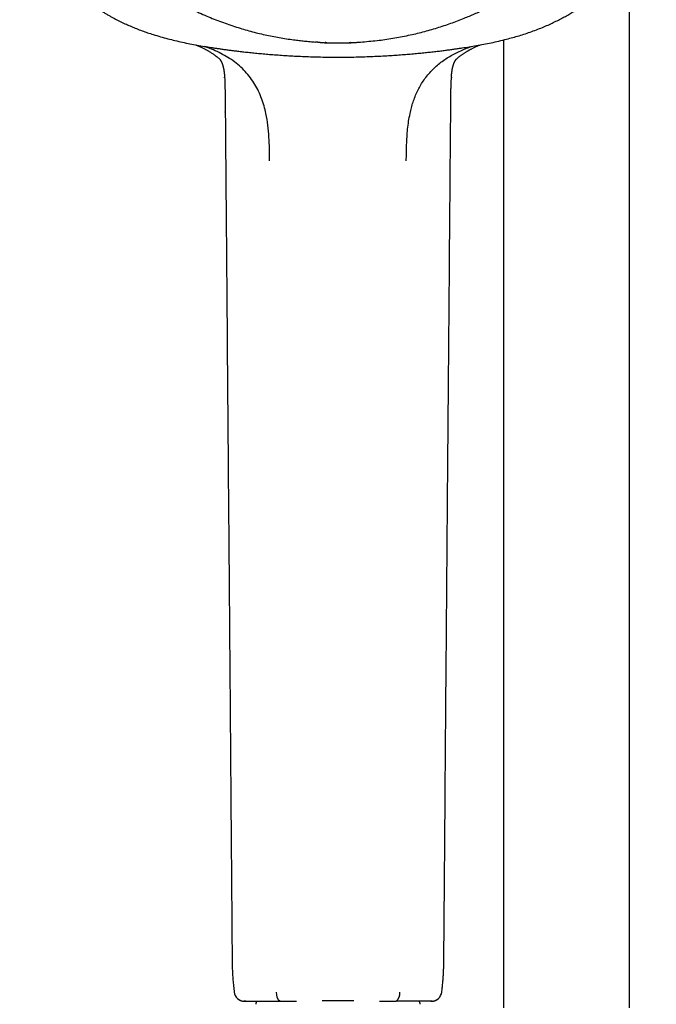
# Model space of a CAD drawing. Header units: millimetres. Extents: x 8 to 1577, y 12 to 2534.
# Tile 78 of 128: x 725 to 815, y 1960 to 2099. Entities that reach past the tile are written whole.
import ezdxf

# ---------------------------------------------------------------- set-up
doc = ezdxf.new("R2010")
doc.units = ezdxf.units.MM

msp = doc.modelspace()

# ---------------------------------------------------------------- linework, layer by layer
at = {"color": 7, "linetype": 'Continuous', "lineweight": 30}
for p, q in [((811, 1959.76), (811, 2108.17)), ((766.97, 2096.27), (766.62, 2096.3)), ((793.2, 2096.59), (793.2, 1959.76)), ((753.06, 2093.88), (753.07, 2093.86)), ((753.76, 2091.25), (753.76, 2091.35)), ((785.84, 2091.34), (785.84, 2091.25)), ((753.87, 2086.4), (753.87, 2086.41)), ((784.77, 1967.19), (784.77, 1967.19)), ((756.49, 1960.7), (756.49, 1960.7)), ((761.6, 1960.7), (761.6, 1960.7)), ((767.57, 1960.79), (772.03, 1960.79)), ((778.01, 1960.7), (778.01, 1960.7)), ((783.11, 1960.7), (783.11, 1960.7))]:
    msp.add_line(p, q, dxfattribs=at)
for centre, radius, start, end in [((756.62, 1962.19), 1.5, 187.6265, 264.9688), ((762.47, 1961.8), 1.4, 173.1584, 231.6527), ((777.14, 1961.8), 1.4, 308.3416, 6.8403), ((782.98, 1962.19), 1.5, 275.0317, 352.3746), ((758.67, 1960.29), 0.5, 124.8984, 182.4813), ((780.93, 1960.29), 0.5, 357.5187, 54.8152)]:
    msp.add_arc(centre, radius, start, end, dxfattribs=at)
for points, knots in [([(772.98, 2096.3), (773.37, 2096.33), (774.15, 2096.39), (775.31, 2096.51), (776.44, 2096.65), (777.55, 2096.82), (778.66, 2097.02), (779.74, 2097.24), (780.79, 2097.47), (781.81, 2097.72), (782.82, 2098), (783.81, 2098.29), (784.79, 2098.61), (785.76, 2098.94), (786.71, 2099.29), (787.59, 2099.64), (788.39, 2099.97), (789.11, 2100.28), (789.82, 2100.61), (790.6, 2100.98), (791.44, 2101.4), (792.33, 2101.87), (793.21, 2102.37), (794.09, 2102.88), (794.95, 2103.41), (795.91, 2104.04), (796.97, 2104.76), (798.12, 2105.61), (799.24, 2106.49), (800.16, 2107.27), (800.91, 2107.92), (801.47, 2108.44), (802.03, 2108.97), (802.64, 2109.56), (803.28, 2110.22), (803.96, 2110.94), (804.62, 2111.68), (805.26, 2112.44), (805.88, 2113.21), (806.57, 2114.1), (807.32, 2115.12), (808.1, 2116.27), (808.85, 2117.45), (809.45, 2118.47), (809.92, 2119.32), (810.27, 2119.99), (810.61, 2120.66), (810.97, 2121.41), (811.35, 2122.23), (811.73, 2123.12), (812.09, 2124.02), (812.43, 2124.94), (812.75, 2125.86), (813.09, 2126.91), (813.43, 2128.1), (813.77, 2129.44), (814.06, 2130.78), (814.26, 2131.93), (814.41, 2132.88), (814.5, 2133.62), (814.59, 2134.36), (814.67, 2135.18), (814.73, 2136.07), (814.78, 2137.03), (814.8, 2137.99), (814.8, 2138.96), (814.78, 2139.93), (814.73, 2141.03), (814.63, 2142.26), (814.48, 2143.62), (814.27, 2144.98), (814.06, 2146.13), (813.87, 2147.07), (813.7, 2147.8), (813.52, 2148.52), (813.3, 2149.32), (813.05, 2150.18), (812.75, 2151.1), (812.44, 2152.02), (812.1, 2152.93), (811.73, 2153.84), (811.3, 2154.86), (810.77, 2155.99), (810.15, 2157.23), (809.48, 2158.45), (808.88, 2159.47), (808.36, 2160.29), (807.94, 2160.92), (807.51, 2161.55), (807.03, 2162.24), (806.49, 2162.97), (805.89, 2163.75), (805.27, 2164.52), (804.62, 2165.27), (803.96, 2166.01), (803.19, 2166.84), (802.29, 2167.75), (801.27, 2168.72), (800.21, 2169.66), (799.28, 2170.44), (798.5, 2171.05), (797.89, 2171.52), (797.26, 2171.98), (796.57, 2172.48), (795.8, 2173), (794.95, 2173.55), (794.1, 2174.08), (793.22, 2174.59), (792.34, 2175.09), (791.32, 2175.63), (790.15, 2176.2), (788.84, 2176.8), (787.51, 2177.36), (786.36, 2177.8), (785.41, 2178.14), (784.67, 2178.4), (783.91, 2178.64), (783.08, 2178.89), (782.17, 2179.14), (781.18, 2179.4), (780.19, 2179.63), (779.18, 2179.84), (778.17, 2180.03), (777.02, 2180.23), (775.72, 2180.41), (774.27, 2180.57), (772.82, 2180.68), (771.58, 2180.74), (770.56, 2180.76), (769.77, 2180.77), (768.97, 2180.76), (768.1, 2180.74), (767.15, 2180.7), (766.13, 2180.63), (765.11, 2180.54), (764.08, 2180.43), (763.06, 2180.29), (761.91, 2180.12), (760.62, 2179.89), (759.19, 2179.58), (757.78, 2179.24), (756.59, 2178.91), (755.63, 2178.62), (754.87, 2178.38), (754.13, 2178.12), (753.31, 2177.83), (752.43, 2177.49), (751.49, 2177.11), (750.56, 2176.71), (749.63, 2176.29), (748.72, 2175.84), (747.69, 2175.32), (746.55, 2174.69), (745.31, 2173.97), (744.1, 2173.2), (743.1, 2172.52), (742.29, 2171.95), (741.66, 2171.48), (741.05, 2171.01), (740.38, 2170.48), (739.67, 2169.89), (738.91, 2169.24), (738.17, 2168.57), (737.45, 2167.88), (736.74, 2167.18), (735.96, 2166.36), (735.1, 2165.42), (734.19, 2164.35), (733.32, 2163.25), (732.54, 2162.2), (731.84, 2161.2), (731.23, 2160.27), (730.65, 2159.34), (730.11, 2158.42), (729.59, 2157.47), (729.11, 2156.54), (728.66, 2155.62), (728.24, 2154.71), (727.85, 2153.8), (727.49, 2152.88), (727.14, 2151.96), (726.83, 2151.04), (726.53, 2150.12), (726.25, 2149.14), (725.98, 2148.11), (725.73, 2147.05), (725.51, 2145.99), (725.33, 2144.95), (725.17, 2143.9), (725.04, 2142.87), (724.94, 2141.86), (724.87, 2140.87), (724.82, 2139.89), (724.8, 2138.9), (724.8, 2137.93), (724.83, 2136.97), (724.87, 2136), (724.94, 2135.11), (725.02, 2134.3), (725.11, 2133.55), (725.21, 2132.81), (725.33, 2132), (725.48, 2131.12), (725.67, 2130.17), (725.89, 2129.23), (726.12, 2128.29), (726.38, 2127.35), (726.71, 2126.29), (727.1, 2125.12), (727.58, 2123.82), (728.11, 2122.54), (728.6, 2121.47), (729.02, 2120.6), (729.36, 2119.93), (729.72, 2119.26), (730.12, 2118.53), (730.57, 2117.75), (731.09, 2116.92), (731.62, 2116.09), (732.18, 2115.28), (732.75, 2114.47), (733.43, 2113.58), (734.22, 2112.59), (735.13, 2111.52), (736.08, 2110.47), (736.91, 2109.61), (737.62, 2108.93), (738.18, 2108.4), (738.75, 2107.88), (739.38, 2107.32), (740.09, 2106.72), (740.87, 2106.09), (741.66, 2105.48), (742.47, 2104.88), (743.3, 2104.3), (744.25, 2103.67), (745.34, 2102.98), (746.58, 2102.25), (747.84, 2101.56), (749.05, 2100.96), (750.18, 2100.42), (751.23, 2099.96), (752.28, 2099.53), (753.33, 2099.13), (754.38, 2098.75), (755.42, 2098.41), (756.45, 2098.1), (757.45, 2097.81), (758.47, 2097.55), (759.48, 2097.32), (760.49, 2097.11), (761.5, 2096.92), (762.51, 2096.75), (763.45, 2096.62), (764.3, 2096.51), (765.07, 2096.43), (765.85, 2096.36), (766.36, 2096.32), (766.62, 2096.3)], [0, 0, 0, 0, 0.004255, 0.008513, 0.012591, 0.016669, 0.020757, 0.024845, 0.028646, 0.032447, 0.036257, 0.040066, 0.043778, 0.04749, 0.051211, 0.054931, 0.057805, 0.060679, 0.063557, 0.066435, 0.070146, 0.073857, 0.077567, 0.081295, 0.085024, 0.088752, 0.094018, 0.099284, 0.104573, 0.109861, 0.112735, 0.11561, 0.118488, 0.121366, 0.125076, 0.128787, 0.132498, 0.136226, 0.139954, 0.143682, 0.148948, 0.154215, 0.159503, 0.164791, 0.167666, 0.17054, 0.173418, 0.176296, 0.180007, 0.183718, 0.187428, 0.191156, 0.194885, 0.198613, 0.203879, 0.209145, 0.214433, 0.219722, 0.222596, 0.22547, 0.228348, 0.231226, 0.234937, 0.238648, 0.242358, 0.246086, 0.249815, 0.253543, 0.258809, 0.264075, 0.269364, 0.274652, 0.277526, 0.280401, 0.283279, 0.286157, 0.289867, 0.293578, 0.297289, 0.301017, 0.304745, 0.308473, 0.313739, 0.319006, 0.324294, 0.329582, 0.332457, 0.335331, 0.338209, 0.341087, 0.344798, 0.348509, 0.352219, 0.355947, 0.359676, 0.363404, 0.36867, 0.373936, 0.379224, 0.384513, 0.387387, 0.390262, 0.39314, 0.396018, 0.399728, 0.403439, 0.407149, 0.410877, 0.414606, 0.418334, 0.4236, 0.428866, 0.434155, 0.439443, 0.442317, 0.445192, 0.44807, 0.450948, 0.454658, 0.458369, 0.46208, 0.465808, 0.469536, 0.473264, 0.47853, 0.483797, 0.489085, 0.494373, 0.497248, 0.500122, 0.503, 0.505878, 0.509589, 0.5133, 0.51701, 0.520738, 0.524467, 0.528195, 0.533461, 0.538727, 0.544015, 0.549304, 0.552178, 0.555053, 0.557931, 0.560809, 0.564519, 0.56823, 0.571941, 0.575669, 0.579397, 0.583125, 0.588391, 0.593657, 0.598946, 0.604234, 0.607109, 0.609983, 0.612861, 0.615739, 0.619449, 0.62316, 0.626871, 0.630599, 0.634327, 0.638055, 0.643322, 0.648588, 0.653876, 0.659164, 0.66342, 0.667678, 0.671756, 0.675833, 0.679922, 0.68401, 0.687811, 0.691612, 0.695421, 0.69923, 0.702943, 0.706655, 0.710375, 0.714095, 0.71835, 0.722608, 0.726686, 0.730764, 0.734852, 0.73894, 0.742741, 0.746542, 0.750352, 0.754161, 0.757873, 0.761585, 0.765306, 0.769026, 0.7719, 0.774774, 0.777652, 0.78053, 0.784241, 0.787952, 0.791662, 0.79539, 0.799119, 0.802847, 0.808113, 0.813379, 0.818668, 0.823956, 0.82683, 0.829705, 0.832583, 0.835461, 0.839171, 0.842882, 0.846593, 0.850321, 0.854049, 0.857777, 0.863043, 0.86831, 0.873598, 0.878886, 0.881761, 0.884635, 0.887513, 0.890391, 0.894102, 0.897813, 0.901523, 0.905251, 0.90898, 0.912708, 0.917974, 0.92324, 0.928528, 0.933817, 0.938072, 0.94233, 0.946408, 0.950486, 0.954574, 0.958662, 0.962463, 0.966264, 0.970073, 0.973883, 0.977595, 0.981307, 0.985027, 0.988747, 0.991559, 0.99437, 0.997185, 1, 1, 1, 1]), ([(725.3, 2114.94), (725.31, 2114.89), (725.35, 2114.79), (725.41, 2114.63), (725.48, 2114.43), (725.57, 2114.2), (725.66, 2113.94), (725.77, 2113.67), (725.89, 2113.38), (726, 2113.09), (726.13, 2112.8), (726.25, 2112.53), (726.36, 2112.27), (726.46, 2112.04), (726.56, 2111.83), (726.66, 2111.62), (726.75, 2111.43), (726.83, 2111.28), (726.9, 2111.14), (726.97, 2111), (727.05, 2110.84), (727.15, 2110.64), (727.27, 2110.42), (727.41, 2110.18), (727.57, 2109.88), (727.78, 2109.52), (728.03, 2109.11), (728.29, 2108.68), (728.57, 2108.25), (728.82, 2107.89), (729.01, 2107.61), (729.15, 2107.42), (729.28, 2107.24), (729.39, 2107.09), (729.49, 2106.96), (729.57, 2106.86), (729.63, 2106.78), (729.68, 2106.71), (729.73, 2106.65), (729.77, 2106.6), (729.84, 2106.51), (729.93, 2106.4), (730.05, 2106.25), (730.19, 2106.08), (730.35, 2105.88), (730.54, 2105.67), (730.73, 2105.44), (730.94, 2105.21), (731.17, 2104.95), (731.43, 2104.68), (731.7, 2104.41), (732.03, 2104.08), (732.41, 2103.71), (732.84, 2103.32), (733.3, 2102.92), (733.8, 2102.51), (734.33, 2102.09), (734.83, 2101.72), (735.29, 2101.39), (735.7, 2101.11), (736.08, 2100.87), (736.45, 2100.63), (736.84, 2100.39), (737.24, 2100.16), (737.75, 2099.87), (738.37, 2099.54), (739.11, 2099.16), (739.85, 2098.81), (740.6, 2098.48), (741.33, 2098.18), (742.1, 2097.89), (742.88, 2097.61), (743.75, 2097.33), (744.7, 2097.04), (745.73, 2096.76), (746.76, 2096.5), (747.8, 2096.26), (748.85, 2096.05), (749.88, 2095.86), (750.89, 2095.68), (751.71, 2095.55), (752.37, 2095.45), (752.87, 2095.38), (753.39, 2095.3), (753.93, 2095.22), (754.51, 2095.15), (755.13, 2095.07), (755.8, 2094.99), (756.52, 2094.9), (757.31, 2094.82), (758.14, 2094.73), (759.01, 2094.65), (759.91, 2094.57), (760.86, 2094.5), (761.85, 2094.43), (762.88, 2094.36), (763.95, 2094.3), (765.05, 2094.25), (766.19, 2094.21), (767.36, 2094.18), (768.57, 2094.16), (769.38, 2094.16), (769.8, 2094.16)], [0, 0, 0, 0, 0.002683, 0.005986, 0.009941, 0.014567, 0.019878, 0.025883, 0.031589, 0.037817, 0.044132, 0.049981, 0.055361, 0.060269, 0.064702, 0.06949, 0.073548, 0.076875, 0.079576, 0.082506, 0.085858, 0.090333, 0.095241, 0.100548, 0.106254, 0.115096, 0.124432, 0.134057, 0.143972, 0.154177, 0.159039, 0.163755, 0.167926, 0.171544, 0.174606, 0.177112, 0.178966, 0.180441, 0.181883, 0.183316, 0.184792, 0.187894, 0.191613, 0.195951, 0.200909, 0.206491, 0.212053, 0.218132, 0.224727, 0.231836, 0.239434, 0.247045, 0.258633, 0.269748, 0.280397, 0.293945, 0.306693, 0.318658, 0.32985, 0.338748, 0.3471, 0.355359, 0.36392, 0.37279, 0.381964, 0.396981, 0.412708, 0.429111, 0.443641, 0.458602, 0.474001, 0.489827, 0.505601, 0.52589, 0.545781, 0.565292, 0.58579, 0.60589, 0.625545, 0.644626, 0.663265, 0.672606, 0.681891, 0.691636, 0.701991, 0.712957, 0.724531, 0.736715, 0.750819, 0.76566, 0.781236, 0.797548, 0.814596, 0.832383, 0.850915, 0.870195, 0.890224, 0.911005, 0.93215, 0.954028, 0.976643, 1, 1, 1, 1]), ([(769.8, 2094.16), (770.23, 2094.16), (771.09, 2094.16), (772.34, 2094.18), (773.56, 2094.22), (774.73, 2094.26), (775.86, 2094.31), (776.93, 2094.37), (777.93, 2094.44), (778.88, 2094.51), (779.79, 2094.58), (780.67, 2094.66), (781.5, 2094.74), (782.3, 2094.82), (783.06, 2094.9), (783.79, 2094.98), (784.48, 2095.07), (785.12, 2095.15), (785.73, 2095.23), (786.3, 2095.31), (786.83, 2095.39), (787.51, 2095.49), (788.35, 2095.62), (789.37, 2095.79), (790.41, 2095.98), (791.47, 2096.19), (792.55, 2096.43), (793.57, 2096.68), (794.53, 2096.94), (795.41, 2097.19), (796.31, 2097.47), (797.19, 2097.78), (798.06, 2098.1), (798.89, 2098.44), (799.68, 2098.78), (800.42, 2099.13), (801.12, 2099.48), (801.79, 2099.83), (802.42, 2100.19), (803, 2100.54), (803.53, 2100.87), (804, 2101.18), (804.46, 2101.5), (804.95, 2101.85), (805.45, 2102.23), (805.91, 2102.6), (806.32, 2102.94), (806.68, 2103.25), (807.05, 2103.58), (807.43, 2103.93), (807.8, 2104.3), (808.16, 2104.67), (808.5, 2105.03), (808.79, 2105.35), (809.05, 2105.65), (809.28, 2105.91), (809.47, 2106.14), (809.63, 2106.34), (809.75, 2106.49), (809.83, 2106.59), (809.89, 2106.67), (809.94, 2106.74), (810, 2106.81), (810.07, 2106.91), (810.16, 2107.03), (810.27, 2107.18), (810.4, 2107.35), (810.53, 2107.53), (810.68, 2107.74), (810.82, 2107.95), (810.97, 2108.16), (811.15, 2108.43), (811.36, 2108.77), (811.61, 2109.17), (811.84, 2109.55), (812.05, 2109.92), (812.25, 2110.27), (812.42, 2110.58), (812.54, 2110.82), (812.62, 2110.98), (812.68, 2111.08), (812.72, 2111.17), (812.77, 2111.26), (812.82, 2111.37), (812.88, 2111.5), (812.97, 2111.67), (813.07, 2111.88), (813.18, 2112.13), (813.31, 2112.42), (813.45, 2112.74), (813.61, 2113.11), (813.77, 2113.51), (813.94, 2113.95), (814.12, 2114.43), (814.24, 2114.76), (814.3, 2114.94)], [0, 0, 0, 0, 0.024327, 0.047851, 0.07058, 0.092516, 0.113664, 0.134027, 0.152509, 0.170297, 0.187392, 0.203807, 0.219541, 0.23459, 0.24895, 0.26262, 0.275597, 0.28788, 0.299267, 0.309982, 0.320026, 0.329684, 0.348572, 0.367836, 0.387621, 0.407945, 0.428765, 0.450034, 0.467046, 0.48436, 0.50199, 0.519889, 0.537406, 0.554376, 0.570401, 0.585887, 0.60079, 0.615072, 0.628704, 0.641666, 0.65396, 0.663811, 0.674389, 0.685697, 0.697747, 0.710548, 0.719345, 0.728477, 0.737949, 0.747769, 0.75793, 0.768264, 0.77759, 0.786029, 0.793575, 0.800237, 0.806024, 0.810943, 0.814996, 0.816889, 0.818593, 0.820303, 0.822045, 0.824285, 0.827217, 0.830841, 0.834769, 0.839277, 0.844251, 0.849212, 0.854107, 0.858936, 0.868152, 0.877119, 0.885835, 0.894152, 0.901773, 0.908689, 0.914883, 0.917283, 0.919464, 0.921425, 0.92317, 0.925268, 0.928159, 0.931844, 0.936323, 0.941595, 0.947648, 0.954474, 0.962066, 0.970421, 0.979531, 0.989392, 1, 1, 1, 1]), ([(766.97, 2096.27), (767, 2096.27), (767.07, 2096.26), (767.18, 2096.26), (767.28, 2096.25), (767.38, 2096.24), (767.47, 2096.24), (767.56, 2096.23), (767.69, 2096.22), (767.83, 2096.21), (767.98, 2096.2), (768.1, 2096.2), (768.16, 2096.2), (768.2, 2096.2)], [0, 0, 0, 0, 0.071729, 0.143517, 0.215043, 0.285977, 0.356025, 0.424937, 0.492521, 0.64351, 0.775654, 0.893017, 1, 1, 1, 1]), ([(768.2, 2096.2), (768.18, 2096.2), (768.16, 2096.2), (768.12, 2096.2), (768.08, 2096.21), (768.04, 2096.22), (768.02, 2096.23), (768.01, 2096.23)], [0, 0, 0, 0, 0.167078, 0.415571, 0.62844, 0.882052, 1, 1, 1, 1]), ([(768.02, 2096.24), (768.04, 2096.23), (768.11, 2096.2), (768.17, 2096.21), (768.21, 2096.22)], [0, 0, 0, 0, 0.3595306, 1, 1, 1, 1]), ([(768.2, 2096.21), (768.21, 2096.21), (768.21, 2096.21), (768.21, 2096.22), (768.21, 2096.22)], [0, 0, 0, 0, 0.860748, 1, 1, 1, 1]), ([(768.2, 2096.2), (768.42, 2096.19), (768.95, 2096.18), (769.49, 2096.17), (769.8, 2096.17)], [0, 0, 0, 0, 0.409512, 1, 1, 1, 1]), ([(769.8, 2096.17), (770.15, 2096.17), (770.69, 2096.18), (771.22, 2096.2), (771.4, 2096.2)], [0, 0, 0, 0, 0.6629426, 1, 1, 1, 1]), ([(771.39, 2096.22), (771.43, 2096.21), (771.5, 2096.2), (771.56, 2096.23), (771.59, 2096.24)], [0, 0, 0, 0, 0.640806, 1, 1, 1, 1]), ([(771.39, 2096.22), (771.39, 2096.22), (771.39, 2096.21), (771.4, 2096.21), (771.4, 2096.21)], [0, 0, 0, 0, 0.140281, 1, 1, 1, 1]), ([(771.41, 2096.2), (771.44, 2096.2), (771.52, 2096.2), (771.63, 2096.2), (771.73, 2096.21), (771.81, 2096.21), (771.9, 2096.22), (771.99, 2096.22), (772.13, 2096.23), (772.31, 2096.24), (772.53, 2096.26), (772.75, 2096.28), (772.91, 2096.29), (772.98, 2096.29)], [0, 0, 0, 0, 0.0996131, 0.2132176, 0.2638973, 0.3181195, 0.3762282, 0.4385225, 0.5052366, 0.6281595, 0.7532913, 0.8781186, 1, 1, 1, 1]), ([(771.59, 2096.23), (771.57, 2096.23), (771.54, 2096.21), (771.49, 2096.2), (771.44, 2096.2), (771.42, 2096.2), (771.41, 2096.2)], [0, 0, 0, 0, 0.243137, 0.577082, 0.827929, 1, 1, 1, 1]), ([(749.68, 2095.9), (749.68, 2095.89), (749.7, 2095.89), (749.75, 2095.87), (749.83, 2095.84), (749.93, 2095.79), (750.07, 2095.74), (750.22, 2095.67), (750.38, 2095.6), (750.56, 2095.52), (750.74, 2095.43), (750.91, 2095.35), (751.08, 2095.26), (751.22, 2095.18), (751.34, 2095.12), (751.46, 2095.05), (751.61, 2094.96), (751.79, 2094.85), (751.97, 2094.73), (752.14, 2094.61), (752.28, 2094.51), (752.38, 2094.44), (752.45, 2094.39), (752.52, 2094.34), (752.58, 2094.29), (752.67, 2094.22), (752.77, 2094.13), (752.88, 2094.04), (752.99, 2093.95), (753.06, 2093.89), (753.09, 2093.86)], [0, 0, 0, 0, 0.002014, 0.016141, 0.034688, 0.063186, 0.098757, 0.140165, 0.181913, 0.231134, 0.279869, 0.328163, 0.375427, 0.415608, 0.447279, 0.475495, 0.519528, 0.578127, 0.633867, 0.686108, 0.733713, 0.760632, 0.783215, 0.801447, 0.820851, 0.848959, 0.885073, 0.924149, 0.962355, 1, 1, 1, 1]), ([(760.14, 2079.52), (760.14, 2080.08), (760.12, 2081.19), (760.06, 2082.87), (759.91, 2084.54), (759.67, 2086.01), (759.36, 2087.27), (759.02, 2088.32), (758.59, 2089.34), (758.07, 2090.33), (757.43, 2091.26), (756.69, 2092.14), (755.87, 2092.94), (754.97, 2093.66), (754, 2094.28), (752.98, 2094.83), (751.96, 2095.29), (751.26, 2095.55), (750.94, 2095.68)], [0, 0, 0, 0, 0.082143, 0.164306, 0.246646, 0.328884, 0.383453, 0.437824, 0.492252, 0.547179, 0.603189, 0.660382, 0.718028, 0.775371, 0.832496, 0.889976, 0.948079, 1, 1, 1, 1]), ([(779.46, 2079.52), (779.46, 2079.89), (779.47, 2080.64), (779.5, 2081.75), (779.55, 2082.87), (779.64, 2083.98), (779.78, 2085.09), (779.96, 2086.1), (780.18, 2087), (780.41, 2087.8), (780.69, 2088.58), (781.02, 2089.34), (781.4, 2090.08), (781.85, 2090.79), (782.35, 2091.48), (782.91, 2092.13), (783.53, 2092.74), (784.18, 2093.31), (784.88, 2093.82), (785.6, 2094.28), (786.36, 2094.69), (787.15, 2095.07), (787.92, 2095.4), (788.43, 2095.59), (788.67, 2095.68)], [0, 0, 0, 0, 0.054754, 0.109503, 0.164279, 0.219148, 0.274064, 0.328851, 0.369797, 0.410613, 0.451371, 0.492212, 0.53333, 0.574971, 0.617361, 0.66034, 0.703574, 0.746717, 0.789596, 0.832438, 0.875483, 0.918907, 0.962531, 1, 1, 1, 1]), ([(786.51, 2093.86), (786.52, 2093.87), (786.54, 2093.89), (786.6, 2093.94), (786.68, 2094.01), (786.79, 2094.1), (786.9, 2094.2), (787.03, 2094.3), (787.16, 2094.4), (787.3, 2094.5), (787.44, 2094.6), (787.58, 2094.69), (787.72, 2094.79), (787.86, 2094.88), (787.99, 2094.95), (788.08, 2095.01), (788.15, 2095.05), (788.21, 2095.08), (788.25, 2095.11), (788.31, 2095.14), (788.39, 2095.19), (788.49, 2095.24), (788.63, 2095.31), (788.79, 2095.4), (788.97, 2095.49), (789.21, 2095.59), (789.48, 2095.72), (789.74, 2095.82), (789.89, 2095.88), (789.93, 2095.9)], [0, 0, 0, 0, 0.017895, 0.040559, 0.069308, 0.104783, 0.144757, 0.185443, 0.22679, 0.268786, 0.311421, 0.354683, 0.398581, 0.441233, 0.476867, 0.505103, 0.524903, 0.538131, 0.549298, 0.565556, 0.587015, 0.613706, 0.651945, 0.697631, 0.74886, 0.799, 0.88453, 0.964834, 1, 1, 1, 1]), ([(753.09, 2093.86), (753.09, 2093.86), (753.09, 2093.85), (753.1, 2093.85), (753.1, 2093.84), (753.11, 2093.84), (753.11, 2093.83), (753.11, 2093.82), (753.12, 2093.82), (753.13, 2093.81), (753.13, 2093.8), (753.14, 2093.79), (753.15, 2093.78), (753.15, 2093.77), (753.16, 2093.77), (753.16, 2093.76), (753.17, 2093.74), (753.18, 2093.73), (753.19, 2093.72), (753.19, 2093.71), (753.2, 2093.7), (753.21, 2093.69), (753.21, 2093.68), (753.22, 2093.67), (753.23, 2093.65), (753.24, 2093.64), (753.24, 2093.63), (753.25, 2093.62), (753.26, 2093.61), (753.26, 2093.6), (753.27, 2093.58), (753.28, 2093.57), (753.29, 2093.55), (753.29, 2093.54), (753.3, 2093.53), (753.3, 2093.52), (753.31, 2093.51), (753.31, 2093.5), (753.32, 2093.49), (753.32, 2093.47), (753.33, 2093.46), (753.34, 2093.44), (753.34, 2093.43), (753.35, 2093.42), (753.36, 2093.41), (753.36, 2093.39), (753.37, 2093.37), (753.38, 2093.35), (753.39, 2093.33), (753.39, 2093.31), (753.4, 2093.3), (753.41, 2093.28), (753.41, 2093.27), (753.42, 2093.25), (753.43, 2093.22), (753.44, 2093.2), (753.45, 2093.18), (753.45, 2093.16), (753.46, 2093.15), (753.46, 2093.13), (753.47, 2093.11), (753.47, 2093.1), (753.48, 2093.08), (753.49, 2093.06), (753.49, 2093.04), (753.5, 2093.02), (753.5, 2093.01), (753.51, 2092.99), (753.51, 2092.98), (753.52, 2092.95), (753.53, 2092.92), (753.54, 2092.88), (753.54, 2092.86), (753.55, 2092.83), (753.56, 2092.81), (753.56, 2092.78), (753.57, 2092.76), (753.58, 2092.73), (753.58, 2092.7), (753.59, 2092.68), (753.59, 2092.66), (753.6, 2092.63), (753.61, 2092.61), (753.61, 2092.58), (753.62, 2092.55), (753.62, 2092.52), (753.63, 2092.49), (753.63, 2092.47), (753.64, 2092.45), (753.64, 2092.42), (753.65, 2092.39), (753.65, 2092.36), (753.66, 2092.33), (753.66, 2092.31), (753.66, 2092.29), (753.67, 2092.27), (753.67, 2092.24), (753.68, 2092.2), (753.68, 2092.17), (753.69, 2092.14), (753.69, 2092.11), (753.69, 2092.08), (753.7, 2092.05), (753.7, 2092.01), (753.71, 2091.97), (753.71, 2091.94), (753.72, 2091.92), (753.72, 2091.89), (753.72, 2091.87), (753.72, 2091.83), (753.73, 2091.8), (753.73, 2091.76), (753.73, 2091.73), (753.74, 2091.71), (753.74, 2091.68), (753.74, 2091.65), (753.74, 2091.62), (753.75, 2091.58), (753.75, 2091.55), (753.75, 2091.52), (753.75, 2091.51), (753.75, 2091.49), (753.75, 2091.48), (753.76, 2091.45), (753.76, 2091.4), (753.76, 2091.36), (753.76, 2091.34)], [0, 0, 0, 0, 0.01128, 0.021995, 0.031172, 0.037527, 0.043886, 0.050563, 0.058905, 0.068862, 0.078075, 0.086072, 0.09315, 0.100364, 0.107788, 0.1161, 0.126655, 0.137652, 0.146697, 0.15456, 0.161175, 0.16815, 0.175852, 0.185122, 0.195518, 0.20452, 0.212784, 0.220342, 0.227785, 0.235717, 0.245414, 0.25672, 0.26696, 0.275094, 0.281971, 0.288197, 0.294343, 0.300995, 0.309605, 0.319601, 0.330082, 0.339523, 0.346903, 0.353701, 0.360552, 0.369253, 0.379272, 0.391296, 0.402423, 0.411019, 0.418043, 0.424494, 0.430977, 0.439814, 0.451879, 0.462818, 0.471661, 0.478172, 0.484253, 0.490451, 0.496248, 0.503541, 0.511558, 0.519715, 0.526629, 0.531828, 0.536085, 0.542017, 0.548398, 0.556894, 0.567309, 0.580799, 0.589689, 0.597228, 0.605263, 0.613339, 0.622786, 0.632994, 0.641308, 0.648216, 0.65495, 0.662263, 0.670623, 0.68061, 0.690475, 0.698406, 0.705092, 0.711499, 0.718337, 0.726368, 0.736099, 0.745119, 0.752376, 0.758802, 0.764749, 0.770774, 0.778001, 0.789649, 0.800506, 0.809276, 0.816174, 0.823038, 0.832135, 0.844628, 0.855547, 0.863329, 0.869464, 0.875571, 0.882858, 0.891723, 0.901879, 0.911189, 0.918451, 0.924544, 0.930764, 0.937731, 0.946034, 0.955305, 0.96149, 0.966278, 0.970725, 0.972905, 0.975949, 0.980181, 0.988757, 1, 1, 1, 1]), ([(785.84, 2091.34), (785.84, 2091.35), (785.84, 2091.38), (785.84, 2091.42), (785.85, 2091.46), (785.85, 2091.49), (785.85, 2091.52), (785.85, 2091.55), (785.86, 2091.57), (785.86, 2091.59), (785.86, 2091.61), (785.86, 2091.63), (785.86, 2091.66), (785.87, 2091.69), (785.87, 2091.73), (785.87, 2091.76), (785.87, 2091.79), (785.88, 2091.8), (785.88, 2091.82), (785.88, 2091.84), (785.88, 2091.87), (785.88, 2091.9), (785.89, 2091.93), (785.89, 2091.96), (785.9, 2091.99), (785.9, 2092.01), (785.9, 2092.03), (785.9, 2092.06), (785.91, 2092.08), (785.91, 2092.11), (785.92, 2092.14), (785.92, 2092.17), (785.92, 2092.19), (785.92, 2092.2), (785.93, 2092.22), (785.93, 2092.24), (785.93, 2092.26), (785.94, 2092.29), (785.94, 2092.32), (785.95, 2092.35), (785.95, 2092.38), (785.96, 2092.4), (785.96, 2092.41), (785.96, 2092.43), (785.97, 2092.45), (785.97, 2092.48), (785.98, 2092.5), (785.98, 2092.53), (785.99, 2092.55), (785.99, 2092.57), (785.99, 2092.58), (786, 2092.6), (786, 2092.62), (786.01, 2092.65), (786.01, 2092.68), (786.02, 2092.7), (786.02, 2092.72), (786.03, 2092.74), (786.03, 2092.75), (786.03, 2092.77), (786.04, 2092.79), (786.05, 2092.81), (786.05, 2092.83), (786.06, 2092.86), (786.06, 2092.88), (786.07, 2092.91), (786.08, 2092.93), (786.08, 2092.95), (786.09, 2092.98), (786.1, 2093.01), (786.11, 2093.04), (786.12, 2093.06), (786.12, 2093.08), (786.13, 2093.1), (786.14, 2093.13), (786.15, 2093.15), (786.16, 2093.18), (786.16, 2093.2), (786.17, 2093.22), (786.18, 2093.24), (786.18, 2093.25), (786.19, 2093.27), (786.2, 2093.3), (786.21, 2093.32), (786.22, 2093.33), (786.22, 2093.35), (786.23, 2093.36), (786.23, 2093.37), (786.24, 2093.38), (786.24, 2093.4), (786.25, 2093.42), (786.26, 2093.44), (786.27, 2093.45), (786.27, 2093.46), (786.28, 2093.48), (786.29, 2093.49), (786.29, 2093.51), (786.3, 2093.52), (786.31, 2093.54), (786.32, 2093.56), (786.33, 2093.57), (786.34, 2093.59), (786.35, 2093.61), (786.36, 2093.62), (786.36, 2093.64), (786.37, 2093.65), (786.38, 2093.66), (786.38, 2093.66), (786.38, 2093.67), (786.39, 2093.68), (786.4, 2093.7), (786.42, 2093.72), (786.43, 2093.74), (786.43, 2093.74), (786.43, 2093.74), (786.44, 2093.75), (786.45, 2093.77), (786.45, 2093.78), (786.46, 2093.79), (786.47, 2093.8), (786.47, 2093.81), (786.48, 2093.81), (786.48, 2093.82), (786.49, 2093.82), (786.49, 2093.83), (786.5, 2093.84), (786.5, 2093.84), (786.51, 2093.85), (786.51, 2093.86), (786.51, 2093.86), (786.51, 2093.86), (786.51, 2093.86), (786.51, 2093.86)], [0, 0, 0, 0, 0.009682, 0.016907, 0.021806, 0.026944, 0.03358, 0.039593, 0.044124, 0.048575, 0.053004, 0.057604, 0.063608, 0.071499, 0.080053, 0.088037, 0.094144, 0.099211, 0.10411, 0.10908, 0.116163, 0.124628, 0.134208, 0.142853, 0.149834, 0.156283, 0.162293, 0.168688, 0.176213, 0.185221, 0.193716, 0.200436, 0.206154, 0.211002, 0.215732, 0.220465, 0.226653, 0.235306, 0.245191, 0.253679, 0.260213, 0.265557, 0.27081, 0.275459, 0.281761, 0.289711, 0.297943, 0.305671, 0.311703, 0.31701, 0.322159, 0.327425, 0.33421, 0.342241, 0.351226, 0.359992, 0.366522, 0.371382, 0.376143, 0.3809, 0.386982, 0.394344, 0.402788, 0.411997, 0.419849, 0.427739, 0.435231, 0.443416, 0.452988, 0.464433, 0.474948, 0.483258, 0.490911, 0.498874, 0.507934, 0.519148, 0.530167, 0.539264, 0.547283, 0.554279, 0.561557, 0.570661, 0.581477, 0.591508, 0.60017, 0.606973, 0.613248, 0.619608, 0.627083, 0.636451, 0.646834, 0.657468, 0.666867, 0.67467, 0.682479, 0.690751, 0.70001, 0.714578, 0.728289, 0.739325, 0.74817, 0.75696, 0.769695, 0.786045, 0.795681, 0.802935, 0.808555, 0.814162, 0.81994, 0.827541, 0.839003, 0.849718, 0.859076, 0.867253, 0.874723, 0.881661, 0.891486, 0.904154, 0.915919, 0.925077, 0.931861, 0.936569, 0.941277, 0.946981, 0.954773, 0.964156, 0.972925, 0.980705, 0.987782, 0.993462, 0.998878, 1, 1, 1, 1]), ([(753.77, 2091.26), (753.78, 2091.11), (753.79, 2090.83), (753.81, 2090.42), (753.82, 2090.08), (753.82, 2089.81), (753.83, 2089.6), (753.83, 2089.42), (753.83, 2089.27), (753.84, 2089.17), (753.84, 2089.1), (753.84, 2089.06), (753.84, 2089), (753.84, 2088.93), (753.84, 2088.82), (753.84, 2088.68), (753.85, 2088.49), (753.85, 2088.26), (753.85, 2087.97), (753.86, 2087.64), (753.86, 2087.27), (753.86, 2086.85), (753.86, 2086.56), (753.87, 2086.4)], [0, 0, 0, 0, 0.090808, 0.176246, 0.256506, 0.302288, 0.346162, 0.383975, 0.414077, 0.436465, 0.447732, 0.455063, 0.463929, 0.479436, 0.501585, 0.530379, 0.565818, 0.615563, 0.674356, 0.742197, 0.819087, 0.905023, 1, 1, 1, 1]), ([(785.74, 2086.4), (785.74, 2086.55), (785.74, 2086.82), (785.74, 2087.22), (785.75, 2087.58), (785.75, 2087.9), (785.75, 2088.18), (785.75, 2088.42), (785.76, 2088.62), (785.76, 2088.79), (785.76, 2088.92), (785.76, 2089.01), (785.76, 2089.07), (785.77, 2089.14), (785.77, 2089.24), (785.77, 2089.39), (785.77, 2089.59), (785.78, 2089.84), (785.79, 2090.13), (785.8, 2090.46), (785.81, 2090.84), (785.83, 2091.11), (785.83, 2091.25)], [0, 0, 0, 0, 0.089144, 0.170447, 0.243905, 0.309515, 0.367277, 0.417191, 0.459259, 0.493481, 0.51986, 0.538396, 0.549092, 0.557746, 0.579128, 0.610598, 0.65194, 0.702644, 0.762774, 0.832374, 0.911453, 1, 1, 1, 1]), ([(753.87, 2086.41), (753.87, 2085.49), (753.89, 2083.18), (753.92, 2079.47), (753.96, 2075.27), (753.99, 2071.08), (754.03, 2066.9), (754.06, 2062.75), (754.1, 2058.62), (754.13, 2054.48), (754.16, 2050.06), (754.2, 2045.35), (754.24, 2040.35), (754.28, 2035.33), (754.32, 2030.3), (754.37, 2025.26), (754.42, 2018.9), (754.48, 2011.24), (754.55, 2002.28), (754.62, 1993.32), (754.69, 1984.36), (754.76, 1975.65), (754.81, 1969.93), (754.83, 1967.19)], [0, 0, 0, 0, 0.022977, 0.058226, 0.093469, 0.128706, 0.163933, 0.198524, 0.233141, 0.267841, 0.302679, 0.344393, 0.38634, 0.42846, 0.470693, 0.51298, 0.555261, 0.630613, 0.7058, 0.7809, 0.85599, 0.9311, 1, 1, 1, 1]), ([(784.77, 1967.19), (784.81, 1971.47), (784.88, 1980.29), (784.98, 1993.64), (785.09, 2007.25), (785.2, 2020.85), (785.32, 2035.86), (785.46, 2052.27), (785.6, 2069.59), (785.69, 2080.97), (785.74, 2086.41)], [0, 0, 0, 0, 0.107761, 0.221798, 0.335909, 0.450054, 0.564192, 0.713601, 0.862923, 1, 1, 1, 1]), ([(754.83, 1967.19), (754.83, 1966.97), (754.83, 1966.54), (754.84, 1965.88), (754.86, 1965.23), (754.89, 1964.5), (754.95, 1963.7), (755.03, 1962.83), (755.1, 1962.25), (755.14, 1961.96)], [0, 0, 0, 0, 0.125281, 0.250407, 0.375279, 0.499985, 0.66633, 0.832999, 1, 1, 1, 1]), ([(754.83, 1967.19), (754.83, 1967.19), (754.83, 1967.19), (754.83, 1967.19), (754.83, 1967.19)], [0, 0, 0, 0, 0.286362, 1, 1, 1, 1]), ([(784.47, 1961.99), (784.5, 1962.19), (784.55, 1962.61), (784.61, 1963.24), (784.67, 1963.9), (784.71, 1964.56), (784.74, 1965.22), (784.76, 1965.87), (784.77, 1966.53), (784.77, 1966.97), (784.77, 1967.19)], [0, 0, 0, 0, 0.115521, 0.241973, 0.36811, 0.494091, 0.620181, 0.746531, 0.873174, 1, 1, 1, 1]), ([(784.47, 1961.99), (784.47, 1961.99), (784.47, 1961.99), (784.47, 1961.99), (784.46, 1961.99)], [0, 0, 0, 0, 0.382707, 1, 1, 1, 1]), ([(755.88, 1960.89), (755.9, 1960.88), (755.94, 1960.85), (756.01, 1960.82), (756.09, 1960.79), (756.18, 1960.76), (756.28, 1960.73), (756.39, 1960.71), (756.46, 1960.7), (756.49, 1960.7)], [0, 0, 0, 0, 0.168152, 0.318964, 0.453327, 0.576673, 0.730546, 0.877613, 1, 1, 1, 1]), ([(756.49, 1960.7), (756.5, 1960.7), (756.51, 1960.7), (756.54, 1960.7), (756.58, 1960.7), (756.63, 1960.7), (756.69, 1960.7), (756.75, 1960.7), (756.8, 1960.7), (756.83, 1960.7)], [0, 0, 0, 0, 0.168121, 0.327815, 0.479101, 0.621961, 0.756402, 0.882407, 1, 1, 1, 1]), ([(756.75, 1960.7), (756.73, 1960.7), (756.66, 1960.7), (756.58, 1960.7), (756.51, 1960.7), (756.5, 1960.7), (756.49, 1960.7)], [0, 0, 0, 0, 0.150259, 0.452748, 0.72455, 1, 1, 1, 1]), ([(756.49, 1960.7), (756.49, 1960.7), (756.49, 1960.7), (756.49, 1960.7), (756.49, 1960.7)], [0, 0, 0, 0, 0.264739, 1, 1, 1, 1]), ([(757.16, 1960.7), (757.2, 1960.7), (757.27, 1960.7), (757.38, 1960.7), (757.51, 1960.7), (757.64, 1960.7), (757.78, 1960.7), (757.93, 1960.7), (758.07, 1960.7), (758.23, 1960.7), (758.41, 1960.7), (758.61, 1960.7), (758.84, 1960.7), (759.09, 1960.7), (759.26, 1960.7), (759.35, 1960.7)], [0, 0, 0, 0, 0.069772, 0.139589, 0.209479, 0.27947, 0.349555, 0.419695, 0.489903, 0.549962, 0.628264, 0.712423, 0.80242, 0.898273, 1, 1, 1, 1]), ([(759.35, 1960.7), (759.35, 1960.7), (759.41, 1960.7), (759.52, 1960.7), (759.72, 1960.7), (759.94, 1960.7), (760.19, 1960.7), (760.46, 1960.7), (760.73, 1960.7), (761.03, 1960.7), (761.32, 1960.7), (761.51, 1960.7), (761.6, 1960.7)], [0, 0, 0, 0, 0.000024, 0.116236, 0.232873, 0.349384, 0.465423, 0.577691, 0.69036, 0.802619, 0.914327, 1, 1, 1, 1]), ([(761.6, 1960.7), (761.83, 1960.7), (762.29, 1960.7), (763, 1960.7), (763.55, 1960.7), (763.86, 1960.7), (763.92, 1960.7)], [0, 0, 0, 0, 0.304631, 0.609262, 0.914712, 1, 1, 1, 1]), ([(775.67, 1960.7), (775.69, 1960.7), (776, 1960.7), (776.6, 1960.7), (777.36, 1960.7), (777.82, 1960.7), (778.01, 1960.7)], [0, 0, 0, 0, 0.023845, 0.390793, 0.758411, 1, 1, 1, 1]), ([(780.25, 1960.7), (780.25, 1960.7), (780.2, 1960.7), (780.12, 1960.7), (780, 1960.7), (779.9, 1960.7), (779.79, 1960.7), (779.62, 1960.7), (779.4, 1960.7), (779.14, 1960.7), (778.91, 1960.7), (778.72, 1960.7), (778.57, 1960.7), (778.4, 1960.7), (778.22, 1960.7), (778.08, 1960.7), (778.01, 1960.7)], [0, 0, 0, 0, 0.000016, 0.115227, 0.173108, 0.230958, 0.290537, 0.350377, 0.471019, 0.581971, 0.693264, 0.74999, 0.806936, 0.864755, 0.922601, 1, 1, 1, 1]), ([(783.11, 1960.7), (783.1, 1960.7), (783.08, 1960.7), (783.02, 1960.7), (782.93, 1960.7), (782.8, 1960.7), (782.62, 1960.7), (782.39, 1960.7), (782.12, 1960.7), (781.81, 1960.7), (781.46, 1960.7), (781.08, 1960.7), (780.68, 1960.7), (780.39, 1960.7), (780.25, 1960.7)], [0, 0, 0, 0, 0.0832062, 0.1663074, 0.2493131, 0.3323102, 0.4154445, 0.4988865, 0.5824597, 0.6659497, 0.7494371, 0.832954, 0.9164901, 1, 1, 1, 1]), ([(782.94, 1960.7), (782.97, 1960.7), (783.03, 1960.7), (783.09, 1960.7), (783.11, 1960.7), (783.11, 1960.7)], [0, 0, 0, 0, 0.295305, 0.645173, 1, 1, 1, 1]), ([(783.11, 1960.7), (783.15, 1960.7), (783.24, 1960.71), (783.37, 1960.74), (783.5, 1960.78), (783.57, 1960.81), (783.61, 1960.83)], [0, 0, 0, 0, 0.198102, 0.433688, 0.698219, 1, 1, 1, 1]), ([(783.12, 1960.7), (783.12, 1960.7), (783.12, 1960.7), (783.11, 1960.7), (783.11, 1960.7)], [0, 0, 0, 0, 0.061703, 1, 1, 1, 1])]:
    msp.add_open_spline(points, degree=3, knots=knots, dxfattribs=at)
msp.add_open_spline([(756.82, 1960.7), (756.87, 1960.7), (756.97, 1960.7), (757.09, 1960.7), (757.16, 1960.7)], degree=3, dxfattribs=at)

doc.saveas('drawing.dxf')
